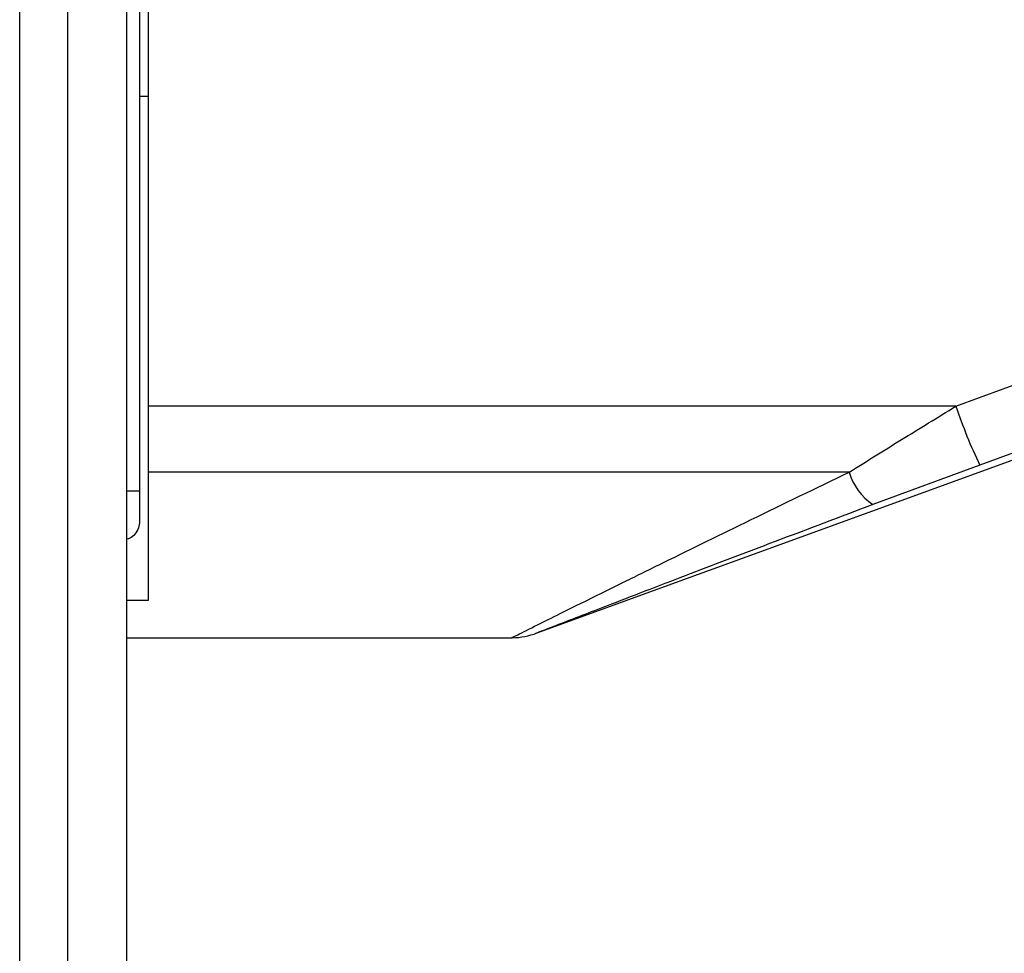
# Model space of a CAD drawing. Header units: millimetres. Extents: x 20 to 26059, y 28 to 17777.
# Tile 28 of 90: x 9216 to 9328, y 5908 to 6015. Entities that reach past the tile are written whole.
import ezdxf

# ---------------------------------------------------------------- set-up
doc = ezdxf.new("R2010")
doc.units = ezdxf.units.MM
doc.header["$LTSCALE"] = 2
doc.layers.add('COMPONENT_GEOMETRY', color=7, linetype='Continuous')
doc.styles.add('SLDTEXTSTYLE0', font='TXT', dxfattribs={"width": 0.75})
doc.dimstyles.new('SLDDIMSTYLE0', dxfattribs={"dimtxt": 150, "dimasz": 6.604, "dimexe": 0, "dimexo": 0.0625, "dimgap": 37.5, "dimtad": 0, "dimtih": 1, "dimtoh": 1, "dimdec": 0, "dimrnd": 1e-09, "dimzin": 12, "dimdsep": 46, "dimtxsty": 'SLDTEXTSTYLE0', "dimsah": 1, "dimcen": 0.09, "dimadec": 0, "dimazin": 3, "dimtfac": 1, "dimtdec": 0, "dimtofl": 0, "dimtmove": 0, "dimatfit": 3, "dimfxl": 1, "dimfrac": 2, "dimtolj": 1, "dimtzin": 12, "dimarcsym": 0})

# ---------------------------------------------------------------- blocks, each defined once
blk = doc.blocks.new('_D_3')
at = {"layer": 'COMPONENT_GEOMETRY', "color": 7}
for p, q in [((14297, 6769.33), (14297, 4771.84)), ((13996.9, 4741.37), (13951.19, 4741.37)), ((13951.19, 4741.37), (13951.19, 4503.25)), ((14597.1, 4741.37), (14642.81, 4741.37)), ((14642.81, 4741.37), (14642.81, 4503.25)), ((13951.19, 4503.25), (13996.9, 4503.25)), ((14642.81, 4503.25), (14597.1, 4503.25)), ((14297, 2281.33), (14297, 4278.82)), ((9296, 2281.33), (14303.35, 2281.33))]:
    blk.add_line(p, q, dxfattribs=at)
for points in [[(14297, 6769.33), (14295.98, 6762.73), (14298.02, 6762.73)], [(14297, 2281.33), (14298.02, 2287.93), (14295.98, 2287.93)]]:
    blk.add_solid(points, dxfattribs=at)
at = {"layer": 'COMPONENT_GEOMETRY', "color": 7, "char_height": 150, "attachment_point": 1, "style": 'SLDTEXTSTYLE0'}
for s, insert in [('7\'4.35"', (13996.9, 4696.61)), ('2244mm', (13887.83, 4472.18))]:
    blk.add_mtext(s, dxfattribs=dict(at, insert=insert))

msp = doc.modelspace()

# ---------------------------------------------------------------- linework, layer by layer
at = {"color": 8, "linetype": 'Continuous', "lineweight": 25}
for p, q in [((9215.75, 2354.33), (9215.75, 8102.33)), ((9221.21, 8102.33), (9221.21, 2354.33)), ((9228.01, 2354.33), (9228.01, 6573.93)), ((9228.02, 5960.6), (9229.46, 5960.6))]:
    msp.add_line(p, q, dxfattribs=at)
at = {"color": 7, "linetype": 'Continuous', "lineweight": 25}
for p, q in [((9228.02, 2354.33), (9228.02, 6573.92)), ((9229.46, 6572.77), (9229.46, 5960.6)), ((9230.46, 6016.67), (9230.46, 5970.27)), ((9229.46, 6005.77), (9230.46, 6005.77)), ((9322.88, 5970.27), (9357.47, 5982.93)), ((9274.85, 5944.27), (9362.56, 5976.2)), ((9322.88, 5970.27), (9230.46, 5970.27)), ((9230.46, 5970.27), (9230.46, 5962.72)), ((9310.66, 5962.72), (9230.46, 5962.72)), ((9230.46, 5962.72), (9230.46, 5948.03)), ((9325.61, 5963.53), (9313.39, 5959)), ((9229.46, 5960.6), (9229.46, 5957.14)), ((9230.46, 5948.03), (9228.02, 5948.03)), ((9228.02, 5943.77), (9272.11, 5943.77))]:
    msp.add_line(p, q, dxfattribs=at)
at = {"color": 7, "linetype": 'Continuous', "lineweight": 25, "flags": 128}
msp.add_lwpolyline([(9360.21, 5976.2), (9345.19, 5970.7), (9325.61, 5963.53)], dxfattribs=at)
at = {"color": 7, "linetype": 'Continuous', "lineweight": 25}
for centre, radius, start, end in [((9380.47, 5989.7), 60.78, 198.6471, 205.5035), ((9317.2, 5964.66), 6.82, 196.5285, 236.0789), ((9272.05, 5951.77), 8, 270.4548, 291.2232)]:
    msp.add_arc(centre, radius, start, end, dxfattribs=at)
for points, knots in [([(9310.66, 5962.72), (9312.65, 5963.96), (9316.66, 5966.46), (9320.8, 5968.99), (9322.88, 5970.27)], [0, 0, 0, 0, 0.496617, 1, 1, 1, 1]), ([(9313.39, 5959), (9309.64, 5957.59), (9302.53, 5954.91), (9292.4, 5951.05), (9285.14, 5948.26), (9280.36, 5946.41), (9277.52, 5945.31), (9275.34, 5944.46), (9274.96, 5944.32), (9274.79, 5944.25)], [0, 0, 0, 0, 0.2421615, 0.4582677, 0.6734381, 0.7543041, 0.8349598, 0.9299233, 1, 1, 1, 1]), ([(9229.46, 5957.14), (9229.44, 5956.86), (9229.39, 5956.31), (9228.97, 5955.62), (9228.49, 5955.18), (9228.14, 5955.08), (9228.02, 5955.05)], [0, 0, 0, 0, 0.300134, 0.601501, 0.872335, 1, 1, 1, 1])]:
    msp.add_open_spline(points, degree=3, knots=knots, dxfattribs=at)
at = {"color": 8, "linetype": 'Continuous', "lineweight": 25}
msp.add_open_spline([(9272.11, 5943.8), (9272.09, 5943.79), (9271.91, 5943.7), (9272.74, 5944.11), (9274.66, 5945.07), (9277.57, 5946.52), (9280.91, 5948.17), (9284.91, 5950.15), (9291.07, 5953.19), (9299.63, 5957.38), (9306.89, 5960.9), (9310.66, 5962.72)], degree=3, knots=[0, 0, 0, 0, 0.009743, 0.088317, 0.190996, 0.272582, 0.356139, 0.457817, 0.560742, 0.77232, 1, 1, 1, 1], dxfattribs=at)

# ---------------------------------------------------------------- dimensions: what is measured, and where the dimension line sits
at = {"layer": 'COMPONENT_GEOMETRY', "color": 7}
dim = msp.add_linear_dim(base=(14297, 2281.33), p1=(15999.75, 6769.33), p2=(9293.46, 2281.33), angle=90, dimstyle='SLDDIMSTYLE0', dxfattribs=at)
dim.commit()
dim.dimension.update_dxf_attribs({"geometry": '_D_3', "text_midpoint": (14297, 4525.33), "dimtype": 160})

doc.saveas('drawing.dxf')
